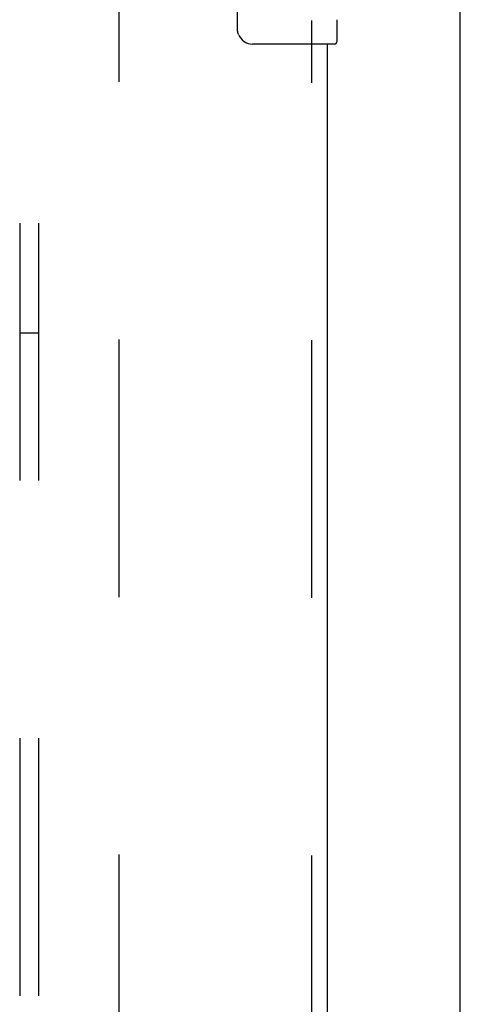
# Model space of a CAD drawing. Header units: inches. Extents: x 0 to 309, y 0 to 200.
# Tile 62 of 119: x 144.22 to 147.12, y 129.95 to 136.45. Entities that reach past the tile are written whole.
import ezdxf

# ---------------------------------------------------------------- set-up
doc = ezdxf.new("R2010")
doc.units = ezdxf.units.IN
doc.header["$LTSCALE"] = 17
doc.header["$MEASUREMENT"] = 0
doc.linetypes.add('HIDDEN', pattern=[0.2, 0.1, -0.1])
doc.layers.get('0').update_dxf_attribs({"linetype": 'CONTINUOUS'})
for name, color, linetype in [('DEFAULT_2', 8, 'HIDDEN'), ('RIGHTHAND_DOOR_ASSEMBLY', 7, 'CONTINUOUS'), ('SUBPANEL', 7, 'CONTINUOUS')]:
    doc.layers.add(name, color=color, linetype=linetype)

msp = doc.modelspace()

# ---------------------------------------------------------------- linework, layer by layer
at = {"color": 7, "linetype": 'Continuous'}
msp.add_line((147.1247, 60.6641), (147.1247, 144.4141), dxfattribs=at)
at = {"layer": 'DEFAULT_2', "color": 8, "linetype": 'HIDDEN'}
msp.add_line((144.8747, 68.0391), (144.8747, 141.039), dxfattribs=at)
at = {"layer": 'RIGHTHAND_DOOR_ASSEMBLY', "color": 7, "linetype": 'Continuous'}
for p, q in [((145.6548, 136.3891), (145.6548, 137.1891)), ((146.3097, 136.4497), (146.3097, 136.3041)), ((146.2947, 136.2891), (145.7547, 136.2891))]:
    msp.add_line(p, q, dxfattribs=at)
at = {"layer": 'RIGHTHAND_DOOR_ASSEMBLY', "color": 8, "linetype": 'HIDDEN'}
msp.add_line((146.1457, 115.6341), (146.1457, 136.4441), dxfattribs=at)
at = {"layer": 'RIGHTHAND_DOOR_ASSEMBLY', "color": 3, "linetype": 'Continuous'}
msp.add_line((146.2497, 115.7891), (146.2497, 136.2891), dxfattribs=at)
at = {"layer": 'RIGHTHAND_DOOR_ASSEMBLY', "color": 7, "linetype": 'Continuous'}
msp.add_lwpolyline([(145.6615, 136.3529), (145.6595, 136.3586), (145.6578, 136.3645), (145.6565, 136.3705), (145.6556, 136.3766), (145.655, 136.3828), (145.6548, 136.3891)], dxfattribs=at)
for centre, radius, start, end in [((145.7547, 136.3891), 0.1, 201.19986, 270), ((146.2947, 136.3041), 0.015, 270, 360)]:
    msp.add_arc(centre, radius, start, end, dxfattribs=at)
at = {"layer": 'SUBPANEL', "color": 8, "linetype": 'HIDDEN'}
for p, q in [((144.2184, 138.5078), (144.2184, 70.5703)), ((144.3434, 138.5078), (144.3434, 70.5703)), ((144.2184, 134.3828), (144.3434, 134.3828))]:
    msp.add_line(p, q, dxfattribs=at)

doc.saveas('drawing.dxf')
